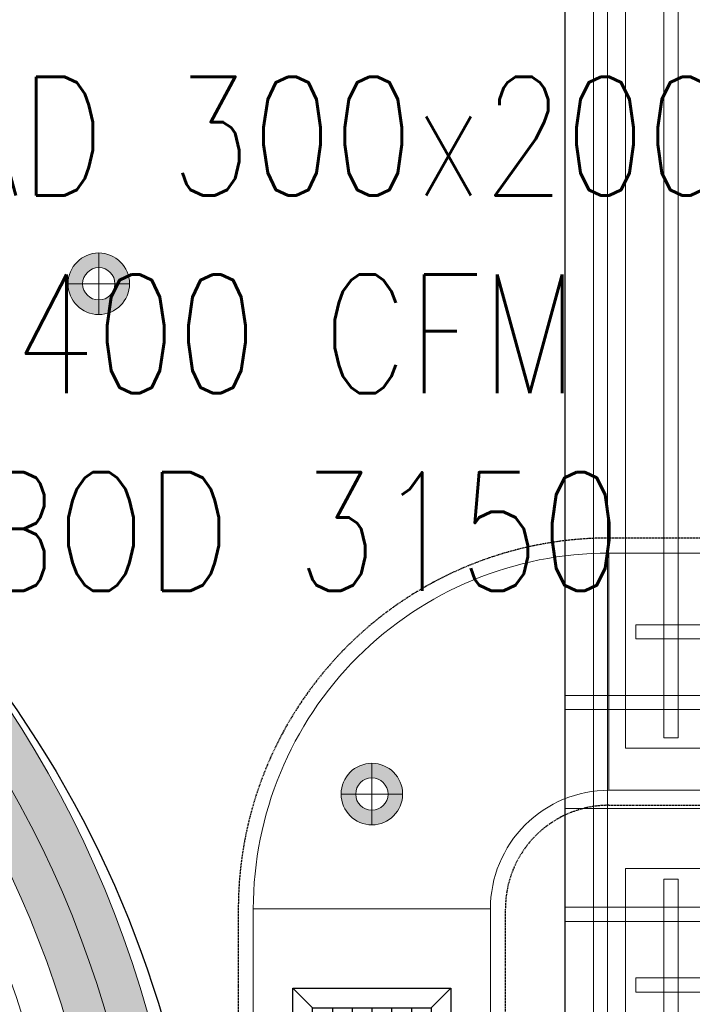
# Model space of a CAD drawing. Header units: millimetres. Extents: x -1097 to 62791, y -9731 to 18031.
# Tile 19 of 59: x 1158 to 2009, y 380 to 1625. Entities that reach past the tile are written whole.
import ezdxf

# ---------------------------------------------------------------- set-up
doc = ezdxf.new("R2010")
doc.units = ezdxf.units.MM
doc.linetypes.add('DASHED', pattern=[19.05, 12.7, -6.35])
for name, color, linetype, true_color in [('ACMV-DUCT-THERMAL-EXT-INS', 9, 'DASHED', 0x808080), ('ACMV-GRD', 30, 'Continuous', 0xff7f00), ('RCP LAYOUT', 9, 'Continuous', 0x808080)]:
    doc.layers.add(name, color=color, linetype=linetype, true_color=true_color)
doc.layers.add('ACMV-SA-DUCT', color=200, linetype='Continuous', lineweight=20, true_color=0xbf00ff)
doc.layers.add('ACMV-SA-FLOW-ARROW', color=200, linetype='Continuous', lineweight=20, true_color=0xbf00ff)
doc.layers.add('ACMV-SA-DUCT-TEXT', color=7, linetype='Continuous')
doc.layers.add('Flooring', color=8, linetype='Continuous')
for name, color, linetype, lineweight in [('Ceiling', 14, 'Continuous', 9), ('E Celing Lighting', 5, 'DASHED', 5), ('Grey', 8, 'Continuous', 9), ('Lighting (Ceiling)', 160, 'Continuous', 15)]:
    doc.layers.add(name, color=color, linetype=linetype, lineweight=lineweight)
doc.styles.get("Standard").update_dxf_attribs({"font": 'arial.ttf', "width": 0.8})

# ---------------------------------------------------------------- blocks, each defined once
blk = doc.blocks.new('jahngevrfh')
at = {"ltscale": 0.25, "true_color": 0x808080}
h = blk.add_hatch(color=8, dxfattribs=at)
h.dxf.hatch_style = 1
h.paths.add_polyline_path([(1722044.539, -78811.964), (1722044.539, -78828.711, -0.013467), (1722046.539, -78828.837), (1722046.539, -78814.055, -0.937706), (1722046.539, -78917.733), (1722046.539, -78902.951, -0.013467), (1722044.539, -78903.077), (1722044.539, -78919.823, 0.975525)])
h = blk.add_hatch(color=8, dxfattribs=at)
h.dxf.hatch_style = 1
h.paths.add_polyline_path([(1722046.539, -78814.055), (1722046.539, -78828.837, -0.013533), (1722048.539, -78829.072), (1722048.539, -78818.512), (1722048.539, -78816.234, -0.898297), (1722048.539, -78915.554), (1722048.539, -78902.716, -0.013533), (1722046.539, -78902.951), (1722046.539, -78917.733, 0.937706)])
at = {"layer": 'Grey', "color": 8, "ltscale": 0.25, "true_color": 0x808080}
for points in [[(1722044.539, -78903.075), (1722044.539, -78919.823, 0.975525), (1722044.539, -78811.964), (1722044.539, -78828.713)], [(1722046.539, -78902.951), (1722046.539, -78917.733, 0.937706), (1722046.539, -78814.055), (1722046.539, -78828.837)], [(1722048.539, -78902.716), (1722048.539, -78915.554, 0.898297), (1722048.539, -78816.234), (1722048.539, -78829.072)], [(1722048.539, -78902.716), (1722048.539, -78913.275, 0.899238), (1722048.539, -78818.512), (1722048.539, -78829.072)]]:
    blk.add_lwpolyline(points, format="xyb", dxfattribs=at)
blk = doc.blocks.new('cl')
at = {"layer": 'Lighting (Ceiling)', "true_color": 0x808080}
h = blk.add_hatch(color=8, dxfattribs=at)
h.dxf.hatch_style = 1
h.paths.add_polyline_path([(1.533, 0.03, 1), (-1.533, 0.03, 1)])
h.paths.add_polyline_path([(-0.806, 0.03, -1), (0.806, 0.03, -1)], flags=16)
at = {"layer": 'Lighting (Ceiling)', "color": 8, "true_color": 0x808080}
for p, q in [((0, 1.562), (0, -1.503)), ((-1.533, 0.03), (1.533, 0.03))]:
    blk.add_line(p, q, dxfattribs=at)
for radius in [1.533, 0.806]:
    blk.add_circle((0, 0.03), radius, dxfattribs=at)
blk = doc.blocks.new('iserb jk')
at = {"layer": 'E Celing Lighting'}
for p in [(1717915.97, -79980.597), (1717929.576, -80006.008)]:
    blk.add_blockref('cl', p, dxfattribs=at)
blk = doc.blocks.new('ceiling inst 2')
at = {"color": 8, "lineweight": 0, "ltscale": 0.25, "true_color": 0x808080}
for points in [[(1722740.061, -79108.617), (1722783.851, -79108.617), (1722783.851, -79057.793), (1722740.061, -79057.793)], [(1722743.061, -79105.617), (1722780.851, -79105.617), (1722780.851, -79060.793), (1722743.061, -79060.793)]]:
    blk.add_lwpolyline(points, close=True, dxfattribs=at)
at = {"layer": 'Ceiling', "color": 8, "lineweight": 0, "ltscale": 0.25, "true_color": 0x808080}
for points in [[(1722741.468, -79108.617), (1722742.172, -79108.617), (1722742.172, -79057.793), (1722741.468, -79057.793)], [(1722744.986, -79105.098), (1722745.69, -79105.098), (1722745.69, -79061.312), (1722744.986, -79061.312)], [(1722780.333, -79100.173), (1722780.333, -79099.469), (1722743.583, -79099.469), (1722743.583, -79100.173)], [(1722783.851, -79102.988), (1722740.061, -79102.988), (1722740.061, -79103.691), (1722783.851, -79103.691)]]:
    blk.add_lwpolyline(points, close=True, dxfattribs=at)
blk = doc.blocks.new('grid 2')
at = {"color": 8, "ltscale": 0.25, "true_color": 0x808080}
blk.add_lwpolyline([(1721746.244, -78535.543), (1721746.244, -78738.836), (1721658.663, -78738.836), (1721658.663, -78992.952), (1721877.616, -78992.952), (1721877.616, -79196.245), (1721527.292, -79196.245), (1721527.292, -79145.422), (1721483.502, -79145.422), (1721483.502, -78942.129), (1721527.292, -78942.129), (1721527.292, -78789.659), (1721483.502, -78789.659), (1721483.502, -78535.543)], close=True, dxfattribs=at)
at = {"layer": 'Flooring', "color": 8, "ltscale": 0.25, "true_color": 0x808080}
blk.add_lwpolyline([(1721906.164, -78870.117, -0.943473), (1721833.908, -78865.908), (1721778.556, -78865.539), (1721778.556, -78747.531), (1721976.22, -78747.518, -0.340693), (1722275.419, -78512.439), (1721509.188, -78512.439, 0.394212), (1721454.188, -78567.439), (1721454.188, -78812.389, -1.031559), (1721454.188, -78919.399), (1721454.188, -79157.984), (1721499.188, -79157.984), (1721499.188, -79214.984), (1721906.182, -79214.984), (1721906.164, -78870.06)], format="xyb", dxfattribs=at)
at = {"color": 8, "true_color": 0x808080}
blk.add_blockref('ceiling inst 2', (-1212.769, 268.134), dxfattribs=at)
at = {"color": 8, "true_color": 0x808080, "xscale": -1, "rotation": 180}
blk.add_blockref('ceiling inst 2', (-1212.769, -157949.099), dxfattribs=at)
blk = doc.blocks.new('IRISH HOUSE-RCP LAYOUT')
at = {"xscale": 25.4, "yscale": 25.4, "zscale": 25.4}
blk.add_blockref('grid 2', (-43724944.7, 2003175.6), dxfattribs=at)
at = {"layer": 'E Celing Lighting', "color": 8, "true_color": 0x808080, "xscale": 25.4, "yscale": 25.4, "zscale": 25.4}
blk.add_blockref('iserb jk', (-43633807.3, 2032797.3), dxfattribs=at)
at = {"layer": 'Grey', "color": 8, "true_color": 0x808080, "xscale": 25.4, "yscale": 25.4, "zscale": 25.4}
blk.add_blockref('jahngevrfh', (-43739897.3, 2003193.7), dxfattribs=at)
blk = doc.blocks.new('SA-LBG-750x150')
at = {"layer": 'ACMV-GRD'}
for p, q in [((-375, 75), (-400, 100)), ((375, 75), (400, 100)), ((-375, -75), (-400, -100)), ((375, -75), (400, -100))]:
    blk.add_line(p, q, dxfattribs=at)
at = {"layer": 'ACMV-GRD', "color": 8, "true_color": 0x808080}
for p, q in [((-375, 50), (375, 50)), ((-375, 25), (375, 25)), ((-375, 0), (375, 0)), ((-375, -25), (375, -25)), ((-375, -50), (375, -50))]:
    blk.add_line(p, q, dxfattribs=at)
at = {"layer": 'ACMV-GRD'}
for points in [[(-400, 100), (400, 100), (400, -100), (-400, -100)], [(-375, 75), (375, 75), (375, -75), (-375, -75)]]:
    blk.add_lwpolyline(points, close=True, dxfattribs=at)
at = {"layer": 'ACMV-SA-FLOW-ARROW'}
for points in [[(-250, 215), (-325, 155), (-295, 155), (-295, 125), (-205, 125), (-205, 155), (-175, 155), (-250, 215)], [(0, 215), (-75, 155), (-45, 155), (-45, 125), (45, 125), (45, 155), (75, 155), (0, 215)], [(250, 215), (175, 155), (205, 155), (205, 125), (295, 125), (295, 155), (325, 155), (250, 215)]]:
    blk.add_lwpolyline(points, dxfattribs=at)

msp = doc.modelspace()

# ---------------------------------------------------------------- linework, layer by layer
at = {"layer": 'ACMV-DUCT-THERMAL-EXT-INS', "ltscale": 0.1}
msp.add_lwpolyline([(2627.7, 3209.4), (2627.6, 1058.2), (2546.6, 969.3), (1903.9, 969.3, 0.414214), (1434.9, 500.3), (1434.9, -494), (1772.9, -494), (1772.9, 500.3, -0.414214), (1903.9, 631.3), (2626.6, 631.3), (2628.5, 285.2), (2744.4, -164.8), (2744.4, -1524), (2655.6, -1612.9), (744.4, -1612.9, 0.414214), (275.4, -2081.9)], format="xyb", dxfattribs=at)
at = {"layer": 'ACMV-SA-DUCT'}
msp.add_lwpolyline([(1453.9, 500.3, -0.414214), (1903.9, 950.3), (1903.9, 650.3, 0.414214), (1753.9, 500.3)], format="xyb", close=True, dxfattribs=at)
for points in [[(1903.9, 650.3), (2546.6, 650.3), (2546.6, 950.3), (1903.9, 950.3)], [(1753.9, -475), (1453.9, -475), (1453.9, 500.3), (1753.9, 500.3)]]:
    msp.add_lwpolyline(points, close=True, dxfattribs=at)

# ---------------------------------------------------------------- block references
at = {"layer": 'ACMV-GRD', "rotation": 270}
msp.add_blockref('SA-LBG-750x150', (1603.9, 0), dxfattribs=at)
at = {"layer": 'RCP LAYOUT'}
msp.add_blockref('IRISH HOUSE-RCP LAYOUT', (0, 0), dxfattribs=at)

# ---------------------------------------------------------------- texts
at = {"layer": 'ACMV-SA-DUCT-TEXT', "insert": (1508.1, 1227.6), "char_height": 150, "attachment_point": 5}
msp.add_mtext_dynamic_manual_height_columns('{\\Fromans|c0;SAD 300x200\\P400 CFM\\PBOD 3150 }', width=1639.938, gutter_width=1, heights=[0], dxfattribs=at)

doc.saveas('drawing.dxf')
